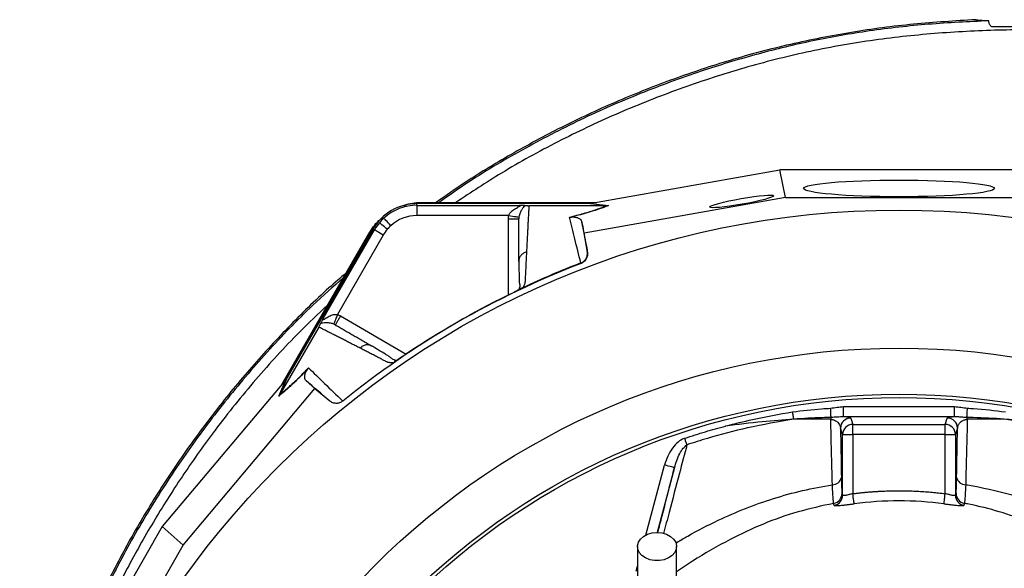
# Model space of a CAD drawing. Header units: millimetres. Extents: x 2336 to 3655, y 1807 to 4513.
# Tile 17 of 20: x 2415 to 2993, y 4191 to 4513. Entities that reach past the tile are written whole.
import ezdxf

# ---------------------------------------------------------------- set-up
doc = ezdxf.new("R2010")
doc.units = ezdxf.units.MM
doc.header["$LTSCALE"] = 2

msp = doc.modelspace()

# ---------------------------------------------------------------- linework, layer by layer
at = {"color": 7, "linetype": 'Continuous', "lineweight": 25}
for p, q in [((2750.8, 4404.86), (2861.43, 4424.44)), ((3001.22, 4424.44), (2861.43, 4424.44)), ((2864.64, 4408.34), (2861.43, 4424.44)), ((2648.42, 4403.66), (2648.42, 4404.65)), ((2749.04, 4404.65), (2648.42, 4404.65)), ((2648.42, 4403.66), (2708.55, 4403.66)), ((2651.88, 4405.38), (2753.76, 4405.38)), ((2651.88, 4405.38), (2651.88, 4404.96)), ((2651.88, 4404.96), (2751.39, 4404.96)), ((2759.7, 4403.46), (2714.13, 4403.46)), ((2864.64, 4408.34), (2746.47, 4387.43)), ((2759.73, 4403.46), (2749.04, 4404.65)), ((2750.18, 4404.75), (2760.89, 4403.56)), ((2759.7, 4403.46), (2759.73, 4403.46)), ((2864.64, 4408.34), (2998, 4408.34)), ((2702.29, 4397.67), (2648.42, 4397.67)), ((2746.47, 4387.43), (2745.15, 4394.04)), ((2569.31, 4298.89), (2620.25, 4387.12)), ((2570.86, 4300.73), (2620.62, 4386.91)), ((2622.62, 4389.75), (2572.31, 4302.61)), ((2593.41, 4337.19), (2623.47, 4389.26)), ((2628.67, 4386.26), (2601.73, 4339.61)), ((2620.25, 4387.12), (2620.62, 4386.91)), ((2623.47, 4389.26), (2622.62, 4389.75)), ((2748.46, 4376.22), (2746.47, 4387.43)), ((2748.4, 4376.47), (2748.46, 4376.22)), ((2708.29, 4371.65), (2708.13, 4370.77)), ((2744.71, 4369.57), (2744.64, 4369.85)), ((2709.61, 4354.88), (2709.46, 4354.79)), ((2590.79, 4332.25), (2568.01, 4292.78)), ((2622.11, 4321.1), (2621.27, 4321.41)), ((2635.28, 4311.97), (2635.13, 4311.87)), ((2571.25, 4301.19), (2498.98, 4215.18)), ((2567.33, 4291.81), (2571.65, 4301.67)), ((2572.31, 4302.61), (2567.99, 4292.76)), ((2588.51, 4296.22), (2583.44, 4300.67)), ((2511.31, 4204.35), (2588.51, 4296.22)), ((2588.51, 4296.22), (2597.22, 4288.9)), ((2597.22, 4288.9), (2597.03, 4289.07)), ((2604.65, 4289.02), (2604.85, 4288.83)), ((2898.77, 4279.59), (2898.77, 4285.58)), ((2898.77, 4285.58), (2963.87, 4285.58)), ((2963.87, 4279.59), (2963.87, 4285.58)), ((2963.87, 4279.59), (2898.77, 4279.59)), ((2902.98, 4278.88), (2904.22, 4275.16)), ((2958.42, 4275.16), (2959.66, 4278.88)), ((2898.22, 4269.16), (2896.98, 4272.88)), ((2904.22, 4269.16), (2904.22, 4275.16)), ((2904.22, 4275.16), (2958.42, 4275.16)), ((2958.42, 4269.16), (2958.42, 4275.16)), ((2965.66, 4272.88), (2964.42, 4269.16)), ((2898.22, 4233.53), (2898.22, 4269.16)), ((2898.22, 4269.16), (2904.22, 4269.16)), ((2904.22, 4269.16), (2904.22, 4234.52)), ((2958.42, 4269.16), (2904.22, 4269.16)), ((2958.42, 4234.52), (2958.42, 4269.16)), ((2958.42, 4269.16), (2964.42, 4269.16)), ((2964.42, 4269.16), (2964.42, 4233.53)), ((2897.88, 4234.73), (2898.22, 4233.53)), ((2498.98, 4215.18), (2429.08, 4094.12)), ((2511.31, 4204.35), (2498.98, 4215.18)), ((2444.63, 4088.85), (2511.31, 4204.35))]:
    msp.add_line(p, q, dxfattribs=at)
at = {"color": 8, "linetype": 'Continuous', "lineweight": 25}
for p, q in [((2702.13, 4351.08), (2702.13, 4395.69)), ((2603.52, 4338.76), (2642.15, 4316.45)), ((2782.72, 4210.24), (2793.74, 4251.34)), ((2799.53, 4249.79), (2789.34, 4211.73)), ((2777.04, 4189.01), (2777.82, 4191.94))]:
    msp.add_line(p, q, dxfattribs=at)
at = {"color": 7, "linetype": 'Continuous', "lineweight": 25, "flags": 128}
for points in [[(2646.82, 4404.61), (2647.17, 4404.65), (2651.88, 4404.96)], [(2702.29, 4397.67), (2703.41, 4397.49), (2704.5, 4397.32), (2705.51, 4397.17), (2706.39, 4397.03), (2707.13, 4396.91), (2707.69, 4396.82), (2708.06, 4396.77), (2708.21, 4396.74)], [(2631.02, 4389.61), (2630.15, 4390.35), (2629.31, 4391.07), (2628.53, 4391.73), (2627.85, 4392.31), (2627.28, 4392.79), (2626.84, 4393.16), (2626.57, 4393.39), (2626.45, 4393.49)], [(2633.06, 4391.72), (2632.29, 4392.57), (2631.55, 4393.38), (2630.86, 4394.14), (2630.25, 4394.8), (2629.75, 4395.36), (2629.37, 4395.77), (2629.12, 4396.04), (2629.02, 4396.16)], [(2620.62, 4386.91), (2623.24, 4390.84), (2623.46, 4391.12)], [(2628.67, 4386.26), (2627.67, 4386.84), (2626.72, 4387.39), (2625.84, 4387.9), (2625.06, 4388.35), (2624.41, 4388.72), (2623.92, 4389), (2623.6, 4389.19), (2623.47, 4389.26)], [(2601.73, 4339.61), (2601.32, 4338.55), (2600.92, 4337.52), (2600.56, 4336.57), (2600.23, 4335.74), (2599.96, 4335.04), (2599.76, 4334.51), (2599.63, 4334.17), (2599.57, 4334.02)], [(2869.54, 4278.27), (2869.47, 4278.7), (2869.4, 4279.18), (2869.32, 4279.68), (2869.23, 4280.22), (2869.14, 4280.78), (2869.05, 4281.35), (2868.96, 4281.94), (2868.86, 4282.54)], [(2891.45, 4279.24), (2891.43, 4279.66), (2891.4, 4280.17), (2891.37, 4280.78), (2891.34, 4281.45), (2891.3, 4282.2), (2891.26, 4282.99), (2891.22, 4283.81), (2891.18, 4284.65)], [(2971.19, 4279.24), (2971.21, 4279.66), (2971.24, 4280.17), (2971.27, 4280.78), (2971.3, 4281.45), (2971.34, 4282.2), (2971.38, 4282.99), (2971.42, 4283.81), (2971.47, 4284.65)], [(2806.87, 4263.19), (2806.73, 4263.6), (2806.59, 4264.03), (2806.43, 4264.49), (2806.27, 4264.98), (2806.1, 4265.48), (2805.93, 4265.99), (2805.76, 4266.51), (2805.58, 4267.04)], [(2799.53, 4249.79), (2799.4, 4249.82), (2799.06, 4249.92), (2798.52, 4250.06), (2797.8, 4250.25), (2796.93, 4250.49), (2795.93, 4250.75), (2794.86, 4251.04), (2793.74, 4251.34)], [(2904.98, 4228.59), (2904.95, 4228.78), (2904.9, 4229.17), (2904.83, 4229.74), (2904.73, 4230.48), (2904.62, 4231.36), (2904.49, 4232.35), (2904.36, 4233.42), (2904.22, 4234.52)], [(2957.67, 4228.59), (2957.69, 4228.78), (2957.74, 4229.17), (2957.81, 4229.74), (2957.91, 4230.48), (2958.02, 4231.36), (2958.15, 4232.35), (2958.28, 4233.42), (2958.42, 4234.52)], [(2789.32, 4211.73), (2792.18, 4211.47), (2794.86, 4210.71), (2797.19, 4209.49), (2799.03, 4207.9), (2800.26, 4206.03), (2800.8, 4203.99), (2800.62, 4201.93), (2799.73, 4199.96), (2798.18, 4198.21), (2796.08, 4196.79), (2793.55, 4195.8), (2790.76, 4195.28), (2787.88, 4195.28), (2785.09, 4195.8), (2782.56, 4196.79), (2780.46, 4198.21), (2778.92, 4199.96), (2778.02, 4201.93), (2777.84, 4203.99), (2778.38, 4206.03), (2779.61, 4207.9), (2781.45, 4209.49), (2783.78, 4210.71), (2786.46, 4211.47), (2789.32, 4211.73)]]:
    msp.add_lwpolyline(points, dxfattribs=at)
at = {"color": 7, "linetype": 'Continuous', "lineweight": 25}
for radius in [516.02, 435.02, 408, 406]:
    msp.add_circle((2931.32, 3884.86), radius, dxfattribs=at)
for centre, radius, start, end in [((2648.42, 4374.86), 29.79, 90, 150), ((2648.42, 4374.86), 28.81, 90, 132.32485), ((2648.42, 4374.86), 22.81, 90, 132.32485), ((2648.42, 4374.86), 28.81, 139.69886, 150), ((2648.42, 4374.86), 28.81, 132.32485, 139.69886), ((2648.42, 4374.86), 22.81, 132.32485, 139.69886), ((2648.42, 4374.86), 22.81, 139.69886, 150), ((2931.32, 3884.86), 519.4, 111.05652, 128.94348), ((2900.85, 4277.04), 9.65, 166.79051, 173.18694), ((2902.98, 4272.87), 6, 90.02637, 179.90389), ((2959.66, 4272.87), 6, 0.09626, 89.9735), ((2961.8, 4277.04), 9.65, 6.81292, 13.21243), ((2904.22, 4269.15), 6, 90.02609, 179.90386), ((2958.42, 4269.15), 6, 0.09614, 89.97391), ((2892.36, 4245.03), 5.23, 268.32175, 349.7583), ((2970.28, 4245.03), 5.23, 190.23976, 271.67294), ((2891.88, 4234.74), 6, 280.46243, 359.90194), ((2892.22, 4233.54), 6, 280.44691, 359.87148), ((2970.42, 4233.54), 6, 180.12852, 259.55309), ((2970.76, 4234.74), 6, 180.0982, 259.53715)]:
    msp.add_arc(centre, radius, start, end, dxfattribs=at)
for centre, major_axis, ratio in [((2931.32, 4413.59), (56, 0), 0.087489), ((2839.07, 4405.99), (18.71, 3.31), 0.089192)]:
    msp.add_ellipse(centre, major_axis=major_axis, ratio=ratio, dxfattribs=at)
for centre, major_axis, start_param, end_param in [((2747.73, 4404.86), (34.03, 5.98), 4.781806, 4.800012), ((2572.78, 4303.85), (22.19, 26.48), 4.624766, 4.642972)]:
    msp.add_ellipse(centre, major_axis=major_axis, ratio=0.015428, start_param=start_param, end_param=end_param, dxfattribs=at)
for points, knots in [([(2976.32, 4512.56), (2964.15, 4511.82), (2939.78, 4510.36), (2903.47, 4505.45), (2867.52, 4498.48), (2832.69, 4489.22), (2799.07, 4478.03), (2766.63, 4465.24), (2735.35, 4450.83), (2705.34, 4434.75), (2680.19, 4419.7), (2665.38, 4409.32), (2659.76, 4405.38)], [0, 0, 0, 0, 0.107952, 0.216108, 0.324223, 0.432121, 0.534965, 0.637886, 0.740722, 0.839837, 0.939268, 1, 1, 1, 1]), ([(2983.97, 4511.91), (2972.19, 4511.35), (2948.79, 4510.25), (2914.3, 4506.32), (2880.9, 4500.51), (2848.71, 4492.76), (2815.65, 4482.8), (2781.53, 4470.41), (2746.34, 4455.2), (2711.99, 4437.51), (2683.58, 4420.91), (2667.23, 4409.4), (2661.52, 4405.38)], [0, 0, 0, 0, 0.102713, 0.203979, 0.302152, 0.397796, 0.492221, 0.602739, 0.713796, 0.825897, 0.93916, 1, 1, 1, 1]), ([(2983.97, 4511.91), (2982.16, 4511.95), (2979.44, 4512.02), (2977.38, 4512.21), (2976.47, 4512.37), (2976.37, 4512.5), (2976.32, 4512.56)], [0, 0, 0, 0, 0.41055, 0.617424, 0.830287, 1, 1, 1, 1]), ([(2985.69, 4508.28), (2985.33, 4508.66), (2984.61, 4509.4), (2984.09, 4510.76), (2984, 4511.63), (2983.97, 4511.91)], [0, 0, 0, 0, 0.403415, 0.809905, 1, 1, 1, 1]), ([(3016.55, 4508.28), (3016.02, 4508.28), (3005.74, 4508.28), (2995.45, 4508.28), (2985.69, 4508.28)], [0, 0, 0, 0, 0.050864, 1, 1, 1, 1]), ([(2640.83, 4403.48), (2641.36, 4403.71), (2644.81, 4405.22), (2648.64, 4405.31), (2651.88, 4405.38)], [0, 0, 0, 0, 0.153546, 1, 1, 1, 1]), ([(2648.42, 4403.66), (2648.42, 4403.64), (2648.42, 4403.49), (2648.42, 4402.88), (2648.42, 4402.42), (2648.42, 4401.25), (2648.42, 4400.56), (2648.42, 4399.11), (2648.42, 4398.36), (2648.42, 4397.67)], [0, 0, 0, 0, 0.25, 0.25, 0.5, 0.5, 0.75, 0.75, 1, 1, 1, 1]), ([(2702.29, 4397.67), (2702.29, 4397.68), (2702.3, 4397.7), (2702.31, 4397.73), (2702.32, 4397.77), (2702.36, 4397.88), (2702.39, 4397.97), (2702.47, 4398.14), (2702.52, 4398.25), (2702.69, 4398.58), (2702.83, 4398.79), (2703.26, 4399.4), (2703.59, 4399.76), (2704.64, 4400.75), (2705.42, 4401.29), (2706.58, 4401.99), (2706.97, 4402.2), (2707.73, 4402.6), (2708.11, 4402.79), (2708.6, 4403.06), (2708.76, 4403.15), (2709, 4403.31), (2709.09, 4403.39), (2709.12, 4403.53), (2709.06, 4403.58), (2708.85, 4403.64), (2708.7, 4403.66), (2708.55, 4403.66)], [0, 0, 0, 0, 0.003906, 0.003906, 0.007812, 0.015625, 0.03125, 0.03125, 0.0625, 0.0625, 0.125, 0.125, 0.25, 0.25, 0.5, 0.5, 0.625, 0.625, 0.75, 0.75, 0.8125, 0.8125, 0.875, 0.875, 0.9375, 0.9375, 1, 1, 1, 1]), ([(2711.5, 4403.56), (2711.37, 4403.25), (2711.12, 4402.89), (2710.55, 4402.07), (2710.23, 4401.6), (2709.58, 4400.54), (2709.25, 4399.94), (2708.79, 4398.88), (2708.64, 4398.49), (2708.39, 4397.67), (2708.28, 4397.23), (2708.21, 4396.74)], [0, 0, 0, 0, 0.25, 0.25, 0.5, 0.5, 0.75, 0.75, 0.875, 0.875, 1, 1, 1, 1]), ([(2711.5, 4403.56), (2711.36, 4403.57), (2711.19, 4403.58), (2710.79, 4403.6), (2710.56, 4403.61), (2710.05, 4403.63), (2709.77, 4403.64), (2709.18, 4403.65), (2708.86, 4403.66), (2708.55, 4403.66)], [0, 0, 0, 0, 0.25, 0.25, 0.5, 0.5, 0.75, 0.75, 1, 1, 1, 1]), ([(2711.5, 4403.56), (2711.6, 4403.55), (2711.93, 4403.53), (2712.47, 4403.5), (2713.21, 4403.47), (2713.7, 4403.46), (2714.01, 4403.46), (2714.1, 4403.46)], [0, 0, 0, 0, 0.171794, 0.597025, 0.766213, 0.937358, 1, 1, 1, 1]), ([(2714.13, 4403.46), (2714.11, 4403.03), (2714.06, 4402.16), (2713.99, 4400.84), (2713.92, 4399.5), (2713.85, 4398.15), (2713.77, 4396.79), (2713.7, 4395.42), (2713.62, 4394.03), (2713.55, 4392.63), (2713.47, 4391.21), (2713.4, 4389.78), (2713.32, 4388.34), (2713.24, 4386.88), (2713.17, 4385.41), (2713.09, 4383.92), (2713.01, 4382.42), (2712.94, 4380.91), (2712.86, 4379.38), (2712.78, 4377.83), (2712.73, 4376.79), (2712.7, 4376.27)], [0, 0, 0, 0, 0.055211, 0.110128, 0.164753, 0.219086, 0.273129, 0.326884, 0.38035, 0.43353, 0.486425, 0.539036, 0.591365, 0.643413, 0.695181, 0.746671, 0.797884, 0.848822, 0.899487, 0.949879, 1, 1, 1, 1]), ([(2737.89, 4396.72), (2740.78, 4397.46), (2746.67, 4398.97), (2753.32, 4401.04), (2757.38, 4402.51), (2759.25, 4403.27), (2759.7, 4403.46)], [0, 0, 0, 0, 0.297915, 0.606786, 0.903165, 1, 1, 1, 1]), ([(2760.89, 4403.56), (2760.37, 4403.35), (2758.41, 4402.56), (2754.82, 4401.28), (2749.67, 4399.67), (2744.62, 4398.23), (2740.75, 4397.25), (2738.89, 4396.77)], [0, 0, 0, 0, 0.106677, 0.403092, 0.607771, 0.812344, 1, 1, 1, 1]), ([(2620.25, 4387.12), (2621.97, 4389.86), (2624.25, 4393.51), (2627.7, 4395.98), (2628.55, 4396.6)], [0, 0, 0, 0, 0.752145, 1, 1, 1, 1]), ([(2702.13, 4395.69), (2702.92, 4395.69), (2703.7, 4395.69), (2705.16, 4395.69), (2705.82, 4395.69), (2706.93, 4395.69), (2707.38, 4395.69), (2707.98, 4395.69), (2708.13, 4395.69), (2708.13, 4395.69)], [0, 0, 0, 0, 0.25, 0.25, 0.5, 0.5, 0.75, 0.75, 1, 1, 1, 1]), ([(2708.13, 4370.77), (2708.13, 4371.26), (2708.13, 4372.25), (2708.13, 4373.71), (2708.13, 4375.17), (2708.13, 4376.61), (2708.13, 4378.05), (2708.13, 4379.47), (2708.13, 4380.88), (2708.13, 4382.28), (2708.13, 4383.67), (2708.13, 4385.05), (2708.13, 4386.42), (2708.13, 4387.78), (2708.13, 4389.12), (2708.13, 4390.46), (2708.13, 4391.78), (2708.13, 4393.1), (2708.13, 4394.4), (2708.13, 4395.26), (2708.13, 4395.69)], [0, 0, 0, 0, 0.0526354, 0.1056085, 0.1589205, 0.2125726, 0.2665659, 0.3209015, 0.3755805, 0.4306039, 0.4859727, 0.541688, 0.5977508, 0.6541621, 0.7109228, 0.7680338, 0.8254961, 0.8833107, 0.9414784, 1, 1, 1, 1]), ([(2737.89, 4396.72), (2737.9, 4396.72), (2738.23, 4396.71), (2738.56, 4396.74), (2738.89, 4396.77)], [0, 0, 0, 0, 0.022143, 1, 1, 1, 1]), ([(2744.61, 4369.83), (2743.39, 4374.75), (2742.22, 4379.44), (2739.98, 4388.39), (2738.91, 4392.65), (2737.89, 4396.72)], [0, 0, 0, 0, 0.5, 0.5, 1, 1, 1, 1]), ([(2738.89, 4396.77), (2739.06, 4396.79), (2739.64, 4396.86), (2740.46, 4396.85), (2741.34, 4396.78), (2742.71, 4396.45), (2744.11, 4395.83), (2744.86, 4394.91), (2745.07, 4394.29), (2745.15, 4394.04)], [0, 0, 0, 0, 0.014356, 0.049627, 0.124372, 0.19944, 0.496383, 0.793753, 1, 1, 1, 1]), ([(2745.15, 4394.04), (2745.24, 4393.59), (2746.04, 4389.26), (2747.11, 4383.48), (2748.16, 4377.8), (2748.4, 4376.47)], [0, 0, 0, 0, 0.082091, 0.78432, 1, 1, 1, 1]), ([(2712.7, 4376.27), (2712.68, 4375.78), (2712.63, 4374.8), (2712.56, 4373.32), (2712.48, 4371.82), (2712.41, 4370.31), (2712.32, 4368.33), (2712.2, 4365.85), (2712.08, 4363.33), (2711.99, 4361.27), (2711.94, 4360.04), (2711.89, 4359.15), (2711.84, 4358.62), (2711.77, 4358.17), (2711.66, 4357.69), (2711.48, 4357.17), (2711.23, 4356.58), (2710.93, 4355.96), (2710.68, 4355.53), (2710.55, 4355.31)], [0, 0, 0, 0, 0.077777, 0.1552, 0.232272, 0.308995, 0.385372, 0.530526, 0.674474, 0.747423, 0.819615, 0.846383, 0.869761, 0.889755, 0.906383, 0.929523, 0.9528, 0.976272, 1, 1, 1, 1]), ([(2744.64, 4369.85), (2745.3, 4370.1), (2745.89, 4370.45), (2746.94, 4371.36), (2747.38, 4371.89), (2747.89, 4372.8), (2748.03, 4373.11), (2748.26, 4373.75), (2748.35, 4374.09), (2748.47, 4374.77), (2748.49, 4375.11), (2748.49, 4375.79), (2748.46, 4376.13), (2748.4, 4376.47)], [0, 0, 0, 0, 0.25, 0.25, 0.5, 0.5, 0.625, 0.625, 0.75, 0.75, 0.875, 0.875, 1, 1, 1, 1]), ([(2748.46, 4376.22), (2748.58, 4375.54), (2748.58, 4374.85), (2748.35, 4373.48), (2748.12, 4372.83), (2747.6, 4371.92), (2747.41, 4371.64), (2746.98, 4371.1), (2746.73, 4370.86), (2745.94, 4370.18), (2745.36, 4369.82), (2744.71, 4369.57)], [0, 0, 0, 0, 0.25, 0.25, 0.5, 0.5, 0.625, 0.625, 0.75, 0.75, 1, 1, 1, 1]), ([(2708.21, 4371.66), (2708.26, 4368.27), (2708.33, 4363.46), (2708.37, 4358.25), (2709.01, 4356.01), (2708.28, 4354.56), (2708.02, 4354.04)], [0, 0, 0, 0, 0.5782644, 0.8193992, 0.9352377, 1, 1, 1, 1]), ([(2606.92, 4364.02), (2603.52, 4361.11), (2591.61, 4350.93), (2572.55, 4332.03), (2549.83, 4307.38), (2528.61, 4281.41), (2508.8, 4254.29), (2490.55, 4226.1), (2473.92, 4196.97), (2459, 4166.97), (2445.88, 4136.35), (2438.84, 4115.37), (2435.35, 4104.98)], [0, 0, 0, 0, 0.042673, 0.149431, 0.255729, 0.362365, 0.469168, 0.575967, 0.682591, 0.78888, 0.895479, 1, 1, 1, 1]), ([(2605.37, 4361.34), (2599.28, 4355.97), (2583.59, 4342.11), (2560.27, 4317.74), (2535.34, 4288.64), (2512.46, 4257.98), (2491.53, 4225.95), (2472.58, 4192.66), (2456.04, 4158.19), (2444.54, 4130.54), (2439.51, 4114.16), (2438.21, 4109.93)], [0, 0, 0, 0, 0.0797034, 0.2055692, 0.3308781, 0.4558835, 0.5810389, 0.7064668, 0.8317903, 0.956477, 1, 1, 1, 1]), ([(2709.46, 4354.79), (2709.38, 4354.75), (2709.21, 4354.66), (2708.95, 4354.53), (2708.68, 4354.38), (2708.39, 4354.23), (2708.09, 4354.08), (2707.78, 4353.92), (2707.46, 4353.75), (2707.12, 4353.58), (2706.77, 4353.4), (2706.4, 4353.21), (2706.03, 4353.02), (2705.64, 4352.83), (2705.11, 4352.56), (2704.45, 4352.23), (2703.63, 4351.82), (2702.8, 4351.41), (2701.95, 4350.99), (2701.38, 4350.7), (2701.09, 4350.56)], [0, 0, 0, 0, 0.044249, 0.088103, 0.131644, 0.174955, 0.21812, 0.261226, 0.304357, 0.347601, 0.391041, 0.434763, 0.478847, 0.523375, 0.568424, 0.654803, 0.740537, 0.826241, 0.912528, 1, 1, 1, 1]), ([(2710.55, 4355.31), (2710.49, 4355.28), (2710.35, 4355.21), (2710.15, 4355.12), (2709.96, 4355.03), (2709.78, 4354.95), (2709.67, 4354.9), (2709.61, 4354.88)], [0, 0, 0, 0, 0.212576, 0.416535, 0.614103, 0.807726, 1, 1, 1, 1]), ([(2593.41, 4337.19), (2593.34, 4337.05), (2593.28, 4336.91), (2593.23, 4336.7), (2593.24, 4336.63), (2593.37, 4336.59), (2593.49, 4336.62), (2593.75, 4336.75), (2593.9, 4336.84), (2594.38, 4337.13), (2594.73, 4337.36), (2595.46, 4337.82), (2595.84, 4338.05), (2597.03, 4338.71), (2597.88, 4339.11), (2599.26, 4339.53), (2599.74, 4339.63), (2600.48, 4339.71), (2600.73, 4339.72), (2601.23, 4339.7), (2601.48, 4339.67), (2601.73, 4339.61)], [0, 0, 0, 0, 0.0625, 0.0625, 0.125, 0.125, 0.1875, 0.1875, 0.25, 0.25, 0.375, 0.375, 0.5, 0.5, 0.75, 0.75, 0.875, 0.875, 0.9375, 0.9375, 1, 1, 1, 1]), ([(2590.79, 4332.25), (2590.96, 4332.55), (2591.12, 4332.83), (2591.38, 4333.31), (2591.49, 4333.51), (2591.68, 4333.88), (2591.76, 4334.04), (2591.9, 4334.32), (2591.96, 4334.46), (2592.02, 4334.58)], [0, 0, 0, 0, 0.25, 0.25, 0.5, 0.5, 0.75, 0.75, 1, 1, 1, 1]), ([(2592.02, 4334.58), (2592.08, 4334.71), (2592.16, 4334.86), (2592.34, 4335.22), (2592.45, 4335.42), (2592.69, 4335.87), (2592.82, 4336.12), (2593.1, 4336.64), (2593.26, 4336.91), (2593.41, 4337.19)], [0, 0, 0, 0, 0.25, 0.25, 0.5, 0.5, 0.75, 0.75, 1, 1, 1, 1]), ([(2599.57, 4334.02), (2599.12, 4334.2), (2598.68, 4334.33), (2597.84, 4334.52), (2597.44, 4334.58), (2596.29, 4334.72), (2595.6, 4334.73), (2594.35, 4334.7), (2593.79, 4334.65), (2592.79, 4334.57), (2592.36, 4334.54), (2592.02, 4334.58)], [0, 0, 0, 0, 0.125, 0.125, 0.25, 0.25, 0.5, 0.5, 0.75, 0.75, 1, 1, 1, 1]), ([(2603.52, 4338.76), (2603.13, 4338.08), (2602.74, 4337.4), (2602.01, 4336.14), (2601.68, 4335.56), (2601.12, 4334.6), (2600.9, 4334.22), (2600.6, 4333.7), (2600.52, 4333.56), (2600.52, 4333.56)], [0, 0, 0, 0, 0.25, 0.25, 0.5, 0.5, 0.75, 0.75, 1, 1, 1, 1]), ([(2600.52, 4333.56), (2600.92, 4333.33), (2601.7, 4332.88), (2602.9, 4332.19), (2604.1, 4331.49), (2605.32, 4330.79), (2606.55, 4330.08), (2607.79, 4329.36), (2609.04, 4328.64), (2610.3, 4327.92), (2611.57, 4327.18), (2612.85, 4326.44), (2614.14, 4325.7), (2615.44, 4324.95), (2616.75, 4324.19), (2618.07, 4323.43), (2619.4, 4322.66), (2620.75, 4321.88), (2621.65, 4321.36), (2622.11, 4321.1)], [0, 0, 0, 0, 0.061953, 0.123509, 0.18467, 0.245435, 0.305808, 0.365787, 0.425376, 0.484574, 0.543383, 0.601804, 0.659839, 0.717488, 0.774754, 0.831636, 0.888137, 0.944258, 1, 1, 1, 1]), ([(2615.06, 4319.89), (2614.64, 4320.11), (2613.8, 4320.54), (2612.55, 4321.18), (2611.31, 4321.81), (2610.09, 4322.44), (2608.87, 4323.06), (2607.67, 4323.67), (2606.47, 4324.28), (2605.29, 4324.89), (2604.11, 4325.48), (2602.95, 4326.08), (2601.79, 4326.66), (2600.65, 4327.25), (2599.51, 4327.82), (2598.39, 4328.39), (2597.27, 4328.96), (2596.17, 4329.52), (2595.07, 4330.08), (2593.99, 4330.63), (2592.91, 4331.17), (2591.84, 4331.72), (2591.14, 4332.07), (2590.79, 4332.25)], [0, 0, 0, 0, 0.045336, 0.090894, 0.136674, 0.182678, 0.228907, 0.275362, 0.322044, 0.368954, 0.416093, 0.463462, 0.511063, 0.558896, 0.606962, 0.655262, 0.703798, 0.752569, 0.801578, 0.850824, 0.900309, 0.950034, 1, 1, 1, 1]), ([(2634.28, 4311.27), (2634.14, 4311.27), (2633.85, 4311.27), (2633.45, 4311.28), (2633.06, 4311.31), (2632.68, 4311.34), (2632.32, 4311.39), (2631.98, 4311.45), (2631.66, 4311.52), (2631.35, 4311.6), (2630.97, 4311.72), (2630.5, 4311.93), (2629.85, 4312.25), (2629.07, 4312.66), (2628.18, 4313.12), (2626.72, 4313.88), (2624.71, 4314.92), (2622.21, 4316.21), (2619.77, 4317.47), (2617.39, 4318.7), (2615.84, 4319.49), (2615.06, 4319.89)], [0, 0, 0, 0, 0.0134228, 0.0267382, 0.0399565, 0.0530881, 0.0661437, 0.0791341, 0.0920702, 0.1049632, 0.1178244, 0.141662, 0.1728313, 0.2170572, 0.2634911, 0.3121266, 0.4491557, 0.58733, 0.7237611, 0.8613131, 1, 1, 1, 1]), ([(2635.84, 4312.83), (2635.55, 4312.89), (2634.38, 4313.11), (2633.3, 4314.16), (2631.66, 4315.22), (2629.24, 4316.81), (2625.78, 4318.88), (2622.84, 4320.58), (2621.29, 4321.48)], [0, 0, 0, 0, 0.0384065, 0.1575868, 0.2772604, 0.4055065, 0.6863698, 1, 1, 1, 1]), ([(2643.13, 4317.09), (2642.99, 4317), (2642.72, 4316.83), (2642.32, 4316.56), (2641.93, 4316.3), (2641.54, 4316.04), (2641.15, 4315.78), (2640.76, 4315.52), (2640.38, 4315.27), (2640.01, 4315.02), (2639.63, 4314.78), (2639.15, 4314.46), (2638.58, 4314.08), (2637.93, 4313.66), (2637.31, 4313.26), (2636.74, 4312.89), (2636.21, 4312.55), (2635.72, 4312.24), (2635.42, 4312.06), (2635.28, 4311.97)], [0, 0, 0, 0, 0.043919, 0.087472, 0.13073, 0.173768, 0.216664, 0.259492, 0.30233, 0.345255, 0.388344, 0.431671, 0.51489, 0.596546, 0.677156, 0.757259, 0.837405, 0.91814, 1, 1, 1, 1]), ([(2643.13, 4317.1), (2642.37, 4316.59), (2640.82, 4315.56), (2638.63, 4314.13), (2636.92, 4313.01), (2636.25, 4312.59), (2636.02, 4312.45)], [0, 0, 0, 0, 0.272037, 0.551472, 0.845023, 1, 1, 1, 1]), ([(2584.21, 4307.47), (2583.29, 4306.52), (2582.4, 4305.61), (2580.68, 4303.86), (2579.83, 4303.03), (2577.41, 4300.64), (2575.91, 4299.21), (2573.81, 4297.28), (2573.14, 4296.68), (2571.84, 4295.53), (2571.22, 4294.99), (2569.44, 4293.47), (2568.34, 4292.59), (2567.33, 4291.81)], [0, 0, 0, 0, 0.125, 0.125, 0.25, 0.25, 0.5, 0.5, 0.625, 0.625, 0.75, 0.75, 1, 1, 1, 1]), ([(2568.01, 4292.78), (2569.01, 4293.55), (2570.09, 4294.42), (2571.87, 4295.92), (2572.49, 4296.45), (2573.78, 4297.59), (2574.45, 4298.19), (2576.53, 4300.11), (2578.01, 4301.52), (2581.21, 4304.67), (2582.92, 4306.4), (2584.75, 4308.31)], [0, 0, 0, 0, 0.25, 0.25, 0.375, 0.375, 0.5, 0.5, 0.75, 0.75, 1, 1, 1, 1]), ([(2583.44, 4300.67), (2583.2, 4300.89), (2583, 4301.15), (2582.71, 4301.8), (2582.6, 4302.18), (2582.54, 4302.85), (2582.54, 4303.09), (2582.57, 4303.63), (2582.61, 4303.92), (2582.71, 4304.42), (2582.76, 4304.59), (2582.87, 4304.97), (2582.94, 4305.18), (2583.12, 4305.63), (2583.23, 4305.88), (2583.47, 4306.34), (2583.56, 4306.51), (2583.74, 4306.81), (2583.81, 4306.91), (2583.98, 4307.16), (2584.08, 4307.3), (2584.21, 4307.47)], [0, 0, 0, 0, 0.25, 0.25, 0.5, 0.5, 0.625, 0.625, 0.75, 0.75, 0.8125, 0.8125, 0.875, 0.875, 0.9375, 0.9375, 0.96875, 0.96875, 0.984375, 0.984375, 1, 1, 1, 1]), ([(2584.75, 4308.31), (2587.77, 4305.39), (2590.92, 4302.33), (2597.55, 4295.91), (2601.02, 4292.56), (2604.68, 4289.05)], [0, 0, 0, 0, 0.5, 0.5, 1, 1, 1, 1]), ([(2604.85, 4288.83), (2604.31, 4288.39), (2603.71, 4288.06), (2602.39, 4287.6), (2601.71, 4287.49), (2600.67, 4287.5), (2600.33, 4287.53), (2599.65, 4287.66), (2599.32, 4287.75), (2598.34, 4288.11), (2597.75, 4288.46), (2597.22, 4288.9)], [0, 0, 0, 0, 0.25, 0.25, 0.5, 0.5, 0.625, 0.625, 0.75, 0.75, 1, 1, 1, 1]), ([(2829.5, 4274.2), (2829.54, 4274.21), (2834.77, 4275.59), (2847.8, 4278.81), (2860.98, 4281.14), (2868.86, 4282.54)], [0, 0, 0, 0, 0.002902, 0.4034, 1, 1, 1, 1]), ([(2868.86, 4282.54), (2874.53, 4283.24), (2881.95, 4284.16), (2889.41, 4284.56), (2891.18, 4284.65)], [0, 0, 0, 0, 0.76355, 1, 1, 1, 1]), ([(2891.18, 4284.65), (2892.44, 4284.87), (2894.95, 4285.3), (2897.5, 4285.49), (2898.77, 4285.58)], [0, 0, 0, 0, 0.501177, 1, 1, 1, 1]), ([(2963.87, 4285.58), (2965.14, 4285.49), (2967.69, 4285.3), (2970.2, 4284.87), (2971.47, 4284.65)], [0, 0, 0, 0, 0.497982, 1, 1, 1, 1]), ([(2971.47, 4284.65), (2972.68, 4284.59), (2980.15, 4284.2), (2987.57, 4283.29), (2993.78, 4282.53)], [0, 0, 0, 0, 0.162937, 1, 1, 1, 1]), ([(2869.54, 4278.27), (2860.48, 4276.66), (2843.44, 4273.64), (2822.61, 4268.18), (2810.87, 4264.46), (2806.87, 4263.19)], [0, 0, 0, 0, 0.42754, 0.804707, 1, 1, 1, 1]), ([(2869.54, 4278.27), (2863.39, 4277.77), (2850.03, 4276.68), (2836.69, 4275.07), (2829.5, 4274.2)], [0, 0, 0, 0, 0.460906, 1, 1, 1, 1]), ([(2891.45, 4279.24), (2889.71, 4279.2), (2882.4, 4279.03), (2875.1, 4278.6), (2869.54, 4278.27)], [0, 0, 0, 0, 0.237772, 1, 1, 1, 1]), ([(2891.26, 4278.18), (2887.29, 4278.2), (2880.03, 4278.22), (2872.81, 4278.25), (2869.54, 4278.27)], [0, 0, 0, 0, 0.546931, 1, 1, 1, 1]), ([(2892.21, 4239.8), (2892.04, 4246.34), (2891.71, 4259.16), (2891.41, 4271.92), (2891.26, 4278.18)], [0, 0, 0, 0, 0.50918, 1, 1, 1, 1]), ([(2891.26, 4278.18), (2891.6, 4278.14), (2892.17, 4278.07), (2893.19, 4277.78), (2894.54, 4277.14), (2896.04, 4275.79), (2896.82, 4274.29), (2896.94, 4273.22), (2896.98, 4272.88)], [0, 0, 0, 0, 0.062871, 0.105693, 0.228992, 0.457722, 0.829414, 1, 1, 1, 1]), ([(2898.77, 4279.59), (2897.58, 4279.53), (2895.2, 4279.42), (2892.7, 4279.3), (2891.45, 4279.24)], [0, 0, 0, 0, 0.49904, 1, 1, 1, 1]), ([(2902.98, 4278.88), (2902.92, 4278.94), (2902.79, 4279.07), (2901.95, 4279.26), (2900.67, 4279.44), (2899.36, 4279.55), (2898.77, 4279.59)], [0, 0, 0, 0, 0.241363, 0.507947, 0.781172, 1, 1, 1, 1]), ([(2963.87, 4279.59), (2962.97, 4279.51), (2961.26, 4279.37), (2959.98, 4279.12), (2959.77, 4278.96), (2959.66, 4278.88)], [0, 0, 0, 0, 0.3575636, 0.6735949, 1, 1, 1, 1]), ([(2971.19, 4279.24), (2970.37, 4279.26), (2968.7, 4279.3), (2966.32, 4279.54), (2964.69, 4279.57), (2963.87, 4279.59)], [0, 0, 0, 0, 0.325335, 0.659459, 1, 1, 1, 1]), ([(2965.66, 4272.88), (2965.69, 4273.38), (2965.78, 4273.87), (2966.06, 4274.6), (2966.17, 4274.84), (2966.44, 4275.33), (2966.6, 4275.57), (2966.97, 4276.05), (2967.19, 4276.28), (2967.7, 4276.74), (2967.99, 4276.97), (2968.51, 4277.3), (2968.69, 4277.4), (2969.1, 4277.6), (2969.33, 4277.7), (2969.82, 4277.88), (2970.09, 4277.97), (2970.7, 4278.1), (2971.03, 4278.16), (2971.38, 4278.18)], [0, 0, 0, 0, 0.25, 0.25, 0.375, 0.375, 0.5, 0.5, 0.625, 0.625, 0.75, 0.75, 0.8125, 0.8125, 0.875, 0.875, 0.9375, 0.9375, 1, 1, 1, 1]), ([(2971.38, 4278.18), (2971.23, 4271.92), (2970.93, 4259.16), (2970.6, 4246.34), (2970.43, 4239.8)], [0, 0, 0, 0, 0.490815, 1, 1, 1, 1]), ([(2993.1, 4278.27), (2987, 4278.62), (2979.71, 4279.05), (2972.39, 4279.22), (2971.19, 4279.24)], [0, 0, 0, 0, 0.83609, 1, 1, 1, 1]), ([(3055.78, 4263.19), (3048.4, 4265.47), (3034.45, 4269.78), (3013.5, 4274.75), (2999.91, 4277.09), (2993.1, 4278.27)], [0, 0, 0, 0, 0.358679, 0.67891, 1, 1, 1, 1]), ([(3033.14, 4274.2), (3027.66, 4274.87), (3014.33, 4276.51), (3000.97, 4277.61), (2993.1, 4278.27)], [0, 0, 0, 0, 0.410861, 1, 1, 1, 1]), ([(2805.58, 4267.04), (2809.62, 4268.35), (2817.54, 4270.92), (2825.57, 4273.12), (2829.5, 4274.2)], [0, 0, 0, 0, 0.509875, 1, 1, 1, 1]), ([(2896.98, 4272.88), (2897.04, 4269.83), (2897.21, 4260.26), (2897.39, 4250.64), (2897.51, 4244.1)], [0, 0, 0, 0, 0.319499, 1, 1, 1, 1]), ([(2805.58, 4267.04), (2805.45, 4266.99), (2804.03, 4266.5), (2801.32, 4264.79), (2798.08, 4261.19), (2795.4, 4256.58), (2794.29, 4253.09), (2793.74, 4251.34)], [0, 0, 0, 0, 0.021234, 0.221404, 0.461278, 0.730345, 1, 1, 1, 1]), ([(2799.53, 4249.79), (2800.43, 4252.6), (2801.71, 4256.58), (2804.38, 4261.09), (2806.1, 4262.54), (2806.87, 4263.19)], [0, 0, 0, 0, 0.5718, 0.808177, 1, 1, 1, 1]), ([(2897.51, 4244.1), (2897.53, 4242.81), (2897.59, 4240.19), (2897.68, 4237.37), (2897.78, 4235.38), (2897.85, 4234.95), (2897.88, 4234.73)], [0, 0, 0, 0, 0.246301, 0.500378, 0.746212, 1, 1, 1, 1]), ([(2964.76, 4234.73), (2964.8, 4234.94), (2964.87, 4235.38), (2964.97, 4237.39), (2965.06, 4240.24), (2965.11, 4242.8), (2965.14, 4244.1)], [0, 0, 0, 0, 0.2509625, 0.5104322, 0.7515592, 1, 1, 1, 1]), ([(2892.97, 4228.84), (2892.93, 4228.97), (2892.88, 4229.31), (2892.77, 4230.38), (2892.7, 4231.12), (2892.57, 4233), (2892.5, 4234.12), (2892.4, 4236.05), (2892.36, 4236.74), (2892.29, 4238.21), (2892.25, 4238.99), (2892.21, 4239.8)], [0, 0, 0, 0, 0.25, 0.25, 0.5, 0.5, 0.75, 0.75, 0.875, 0.875, 1, 1, 1, 1]), ([(2904.22, 4234.52), (2904.91, 4234.61), (2906.3, 4234.78), (2908.38, 4235.02), (2910.46, 4235.23), (2912.54, 4235.43), (2914.62, 4235.6), (2916.71, 4235.75), (2918.79, 4235.89), (2920.88, 4236), (2922.96, 4236.09), (2925.05, 4236.16), (2927.14, 4236.21), (2929.23, 4236.25), (2931.92, 4236.26), (2935.2, 4236.23), (2939.08, 4236.12), (2942.96, 4235.95), (2946.83, 4235.7), (2950.7, 4235.38), (2954.57, 4235), (2957.14, 4234.68), (2958.42, 4234.52)], [0, 0, 0, 0, 0.038544, 0.07706, 0.115553, 0.154026, 0.192484, 0.230928, 0.269364, 0.307795, 0.346224, 0.384656, 0.423094, 0.461542, 0.500002, 0.571418, 0.642799, 0.714168, 0.785549, 0.856966, 0.928441, 1, 1, 1, 1]), ([(2970.43, 4239.8), (2970.35, 4238.17), (2970.28, 4236.72), (2970.17, 4234.79), (2970.14, 4234.19), (2970.07, 4233.07), (2970.04, 4232.55), (2969.94, 4231.14), (2969.88, 4230.4), (2969.79, 4229.58), (2969.77, 4229.36), (2969.72, 4229.02), (2969.69, 4228.9), (2969.67, 4228.84)], [0, 0, 0, 0, 0.25, 0.25, 0.375, 0.375, 0.5, 0.5, 0.75, 0.75, 0.875, 0.875, 1, 1, 1, 1]), ([(2970.43, 4239.8), (2971.87, 4239.56), (2981.86, 4237.9), (3000.19, 4233.57), (3022.28, 4225.88), (3041.15, 4217.32), (3057.14, 4208.9), (3067.44, 4202.65), (3072.58, 4199.52)], [0, 0, 0, 0, 0.039622, 0.274793, 0.50996, 0.673205, 0.836641, 1, 1, 1, 1]), ([(2904.22, 4234.52), (2903.83, 4234.43), (2903.45, 4234.33), (2902.71, 4234.15), (2902.34, 4234.05), (2901.62, 4233.89), (2901.28, 4233.81), (2900.63, 4233.67), (2900.32, 4233.6), (2899.77, 4233.5), (2899.51, 4233.46), (2899.07, 4233.4), (2898.87, 4233.38), (2898.4, 4233.37), (2898.23, 4233.42), (2898.22, 4233.53)], [0, 0, 0, 0, 0.125, 0.125, 0.25, 0.25, 0.375, 0.375, 0.5, 0.5, 0.625, 0.625, 0.75, 0.75, 1, 1, 1, 1]), ([(2957.67, 4228.59), (2948.92, 4229.71), (2940.14, 4230.27), (2922.5, 4230.27), (2913.72, 4229.71), (2904.98, 4228.59)], [0, 0, 0, 0, 0.5, 0.5, 1, 1, 1, 1]), ([(2964.42, 4233.53), (2964.42, 4233.47), (2964.37, 4233.43), (2964.21, 4233.38), (2964.09, 4233.37), (2963.77, 4233.38), (2963.58, 4233.4), (2963.14, 4233.45), (2962.88, 4233.5), (2962.32, 4233.6), (2962.02, 4233.66), (2961.37, 4233.81), (2961.02, 4233.89), (2960.31, 4234.05), (2959.94, 4234.14), (2959.19, 4234.33), (2958.81, 4234.43), (2958.42, 4234.52)], [0, 0, 0, 0, 0.125, 0.125, 0.25, 0.25, 0.375, 0.375, 0.5, 0.5, 0.625, 0.625, 0.75, 0.75, 0.875, 0.875, 1, 1, 1, 1]), ([(2893.31, 4227.64), (2893.32, 4227.59), (2893.41, 4227.55), (2893.72, 4227.5), (2893.95, 4227.49), (2894.39, 4227.49), (2894.55, 4227.49), (2894.92, 4227.5), (2895.11, 4227.51), (2895.75, 4227.55), (2896.23, 4227.59), (2897.3, 4227.69), (2897.9, 4227.75), (2899.16, 4227.88), (2899.83, 4227.96), (2900.88, 4228.08), (2901.24, 4228.13), (2901.97, 4228.21), (2902.34, 4228.26), (2903.45, 4228.4), (2904.21, 4228.49), (2904.98, 4228.59)], [0, 0, 0, 0, 0.125, 0.125, 0.25, 0.25, 0.3125, 0.3125, 0.375, 0.375, 0.5, 0.5, 0.625, 0.625, 0.75, 0.75, 0.8125, 0.8125, 0.875, 0.875, 1, 1, 1, 1]), ([(2957.67, 4228.59), (2958.43, 4228.49), (2959.19, 4228.4), (2960.69, 4228.21), (2961.42, 4228.12), (2962.47, 4228), (2962.81, 4227.96), (2963.48, 4227.89), (2963.81, 4227.85), (2964.76, 4227.75), (2965.35, 4227.69), (2966.42, 4227.59), (2966.91, 4227.55), (2967.75, 4227.5), (2968.11, 4227.49), (2968.55, 4227.49), (2968.68, 4227.49), (2968.91, 4227.5), (2969, 4227.51), (2969.24, 4227.55), (2969.32, 4227.59), (2969.33, 4227.64)], [0, 0, 0, 0, 0.125, 0.125, 0.25, 0.25, 0.3125, 0.3125, 0.375, 0.375, 0.5, 0.5, 0.625, 0.625, 0.75, 0.75, 0.8125, 0.8125, 0.875, 0.875, 1, 1, 1, 1]), ([(2969.67, 4228.84), (2969.6, 4228.61), (2969.49, 4228.23), (2969.38, 4227.8), (2969.33, 4227.64)], [0, 0, 0, 0, 0.622513, 1, 1, 1, 1]), ([(2777.82, 4203.47), (2777.82, 4198.23), (2777.82, 4188.44), (2777.82, 4174.86), (2777.82, 4163.45), (2777.82, 4154.14), (2777.82, 4146.37), (2777.82, 4139.41), (2777.82, 4128.54), (2777.82, 4113.99), (2777.82, 4100.98), (2777.82, 4092.77), (2777.82, 4088.65), (2777.82, 4084.93), (2777.82, 4081.59), (2777.82, 4078.62), (2777.82, 4075.83), (2777.82, 4072.91), (2777.82, 4069.43), (2777.82, 4065.46), (2777.82, 4061.31), (2777.82, 4057.41), (2777.82, 4053.97), (2777.82, 4051.1), (2777.82, 4048.79), (2777.82, 4047.52), (2777.82, 4046.86)], [0, 0, 0, 0, 0.062475, 0.116763, 0.162869, 0.200799, 0.230969, 0.259524, 0.288504, 0.370176, 0.452628, 0.476037, 0.498431, 0.519487, 0.539199, 0.557563, 0.574583, 0.593457, 0.617571, 0.651546, 0.69241, 0.74023, 0.795001, 0.856557, 0.924863, 1, 1, 1, 1]), ([(2800.82, 4046.86), (2800.82, 4047.41), (2800.82, 4048.46), (2800.82, 4050.25), (2800.82, 4052.32), (2800.82, 4054.69), (2800.82, 4057.3), (2800.82, 4060.05), (2800.82, 4062.76), (2800.82, 4065.68), (2800.82, 4069.05), (2800.82, 4073.34), (2800.82, 4078.47), (2800.82, 4084.45), (2800.82, 4092.05), (2800.82, 4101.27), (2800.82, 4111.96), (2800.82, 4122.75), (2800.82, 4132.18), (2800.82, 4140.85), (2800.82, 4149.52), (2800.82, 4160.14), (2800.82, 4172.78), (2800.82, 4187.45), (2800.82, 4197.92), (2800.82, 4203.47)], [0, 0, 0, 0, 0.062133, 0.118852, 0.17019, 0.216187, 0.256775, 0.291881, 0.321501, 0.345659, 0.375852, 0.40732, 0.441502, 0.478325, 0.515921, 0.568505, 0.620521, 0.669451, 0.715185, 0.743961, 0.78022, 0.823948, 0.875147, 0.933829, 1, 1, 1, 1])]:
    msp.add_open_spline(points, degree=3, knots=knots, dxfattribs=at)
at = {"color": 8, "linetype": 'Continuous', "lineweight": 25}
for points, knots in [([(3208.41, 4475), (3196.41, 4478.73), (3172.39, 4486.2), (3135.52, 4494.71), (3098.15, 4501.15), (3060.44, 4505.17), (3022.66, 4506.85), (2984.96, 4506.58), (2947.3, 4504.37), (2909.69, 4499.96), (2872.4, 4492.89), (2835.76, 4483.23), (2799.98, 4471.33), (2765.01, 4457.4), (2730.94, 4441.22), (2699.56, 4424.01), (2680.17, 4411.22), (2671.33, 4405.38)], [0, 0, 0, 0, 0.067211, 0.134548, 0.202267, 0.270006, 0.337333, 0.404489, 0.471663, 0.539077, 0.606984, 0.674523, 0.741661, 0.808667, 0.875791, 0.943312, 1, 1, 1, 1]), ([(2712.7, 4376.27), (2712.09, 4376.07), (2710.82, 4375.65), (2709.34, 4374.32), (2708.44, 4372.91), (2708.32, 4371.96), (2708.29, 4371.65)], [0, 0, 0, 0, 0.275815, 0.567613, 0.859408, 1, 1, 1, 1]), ([(2595.95, 4345.02), (2590.41, 4339.84), (2575.68, 4326.05), (2553.6, 4301.64), (2531.04, 4273.78), (2511.47, 4246.3), (2494.54, 4219.75), (2479.07, 4192.4), (2465.16, 4164.7), (2457.34, 4145.73), (2453.51, 4136.44)], [0, 0, 0, 0, 0.089269, 0.237785, 0.387358, 0.511507, 0.635039, 0.758294, 0.881615, 1, 1, 1, 1]), ([(2621.27, 4321.41), (2620.98, 4321.53), (2620.1, 4321.9), (2618.42, 4321.83), (2616.53, 4321.21), (2615.54, 4320.32), (2615.06, 4319.89)], [0, 0, 0, 0, 0.1405881, 0.432385, 0.7241855, 1, 1, 1, 1]), ([(2806.87, 4263.19), (2805.4, 4257.66), (2801.99, 4244.71), (2797.42, 4227.41), (2794.22, 4215.29), (2793.13, 4211.18)], [0, 0, 0, 0, 0.330651, 0.772869, 1, 1, 1, 1]), ([(2789.75, 4211.52), (2790.61, 4214.88), (2793.51, 4226.16), (2796.73, 4238.75), (2799.07, 4247.98), (2799.53, 4249.79)], [0, 0, 0, 0, 0.254291, 0.854049, 1, 1, 1, 1]), ([(2800.27, 4205.52), (2802.62, 4206.92), (2810.73, 4211.75), (2824.33, 4218.66), (2841.1, 4226.05), (2857.67, 4231.87), (2874.7, 4236.62), (2886.38, 4238.74), (2892.21, 4239.8)], [0, 0, 0, 0, 0.083129, 0.286756, 0.463216, 0.639677, 0.819838, 1, 1, 1, 1]), ([(2892.97, 4228.84), (2885.96, 4227.31), (2871.92, 4224.26), (2851.57, 4217.05), (2830.92, 4207.27), (2814.03, 4197.65), (2803.93, 4190.73), (2800.82, 4188.61)], [0, 0, 0, 0, 0.212316, 0.425192, 0.637522, 0.888477, 1, 1, 1, 1]), ([(3128.82, 3651.47), (3131.1, 3653.38), (3139.94, 3660.8), (3153.87, 3675.35), (3170.48, 3694.92), (3185.41, 3716.02), (3198.64, 3738.45), (3210.03, 3762.11), (3219.44, 3786.62), (3226.76, 3811.84), (3231.9, 3837.62), (3234.84, 3863.8), (3235.54, 3890.13), (3233.96, 3916.26), (3229.96, 3941.99), (3223.78, 3967.18), (3215.72, 3991.84), (3205.68, 4016.82), (3193.61, 4042), (3179.29, 4067.15), (3163.25, 4091.23), (3145.86, 4113.69), (3127.23, 4134.45), (3107.54, 4153.54), (3086.56, 4171.25), (3064.42, 4187.42), (3043.75, 4200.46), (3024.8, 4210.59), (3007.8, 4218.06), (2990.26, 4224.14), (2977.42, 4227.37), (2970.52, 4228.68), (2969.67, 4228.84)], [0, 0, 0, 0, 0.012243, 0.047476, 0.082711, 0.117826, 0.153727, 0.189755, 0.225782, 0.261682, 0.297697, 0.333847, 0.369988, 0.405992, 0.441442, 0.477007, 0.512617, 0.548131, 0.58774, 0.627448, 0.667153, 0.706756, 0.744251, 0.781886, 0.819565, 0.857192, 0.89468, 0.920099, 0.945599, 0.971072, 0.996452, 1, 1, 1, 1])]:
    msp.add_open_spline(points, degree=3, knots=knots, dxfattribs=at)
at = {"color": 7, "linetype": 'Continuous', "lineweight": 25}
for points in [[(2750.18, 4404.75), (2749.8, 4404.68), (2749.42, 4404.65), (2749.04, 4404.65)], [(2759.73, 4403.46), (2760.12, 4403.46), (2760.51, 4403.49), (2760.89, 4403.56)], [(2702.13, 4395.69), (2702.13, 4396.35), (2702.18, 4397.01), (2702.29, 4397.67)], [(2708.21, 4396.74), (2708.16, 4396.39), (2708.13, 4396.04), (2708.13, 4395.69)], [(2744.63, 4369.84), (2738.86, 4367.62), (2727.42, 4362.98), (2716.14, 4357.93), (2710.55, 4355.31)], [(2701.09, 4350.56), (2681.08, 4340.67), (2661.7, 4329.48), (2643.13, 4317.09)], [(2601.73, 4339.61), (2602.35, 4339.37), (2602.95, 4339.09), (2603.52, 4338.76)], [(2600.52, 4333.56), (2600.22, 4333.74), (2599.9, 4333.89), (2599.57, 4334.02)], [(2584.21, 4307.47), (2584.41, 4307.73), (2584.59, 4308.01), (2584.75, 4308.31)], [(2572.31, 4302.61), (2572.12, 4302.28), (2571.9, 4301.97), (2571.65, 4301.67)], [(2597.03, 4289.07), (2592.21, 4293.19), (2587.69, 4297.05), (2583.44, 4300.67)], [(2567.99, 4292.76), (2567.8, 4292.42), (2567.58, 4292.11), (2567.33, 4291.81)], [(2567.99, 4292.76), (2568, 4292.77), (2568, 4292.78), (2568.01, 4292.78)], [(2993.1, 4278.27), (2985.89, 4278.23), (2978.65, 4278.21), (2971.38, 4278.18)], [(2965.14, 4244.1), (2965.31, 4253.73), (2965.49, 4263.32), (2965.66, 4272.88)], [(2964.42, 4233.53), (2964.54, 4233.97), (2964.65, 4234.37), (2964.76, 4234.73)], [(2893.31, 4227.64), (2893.2, 4228.08), (2893.08, 4228.48), (2892.97, 4228.84)]]:
    msp.add_open_spline(points, degree=3, dxfattribs=at)

doc.saveas('drawing.dxf')
